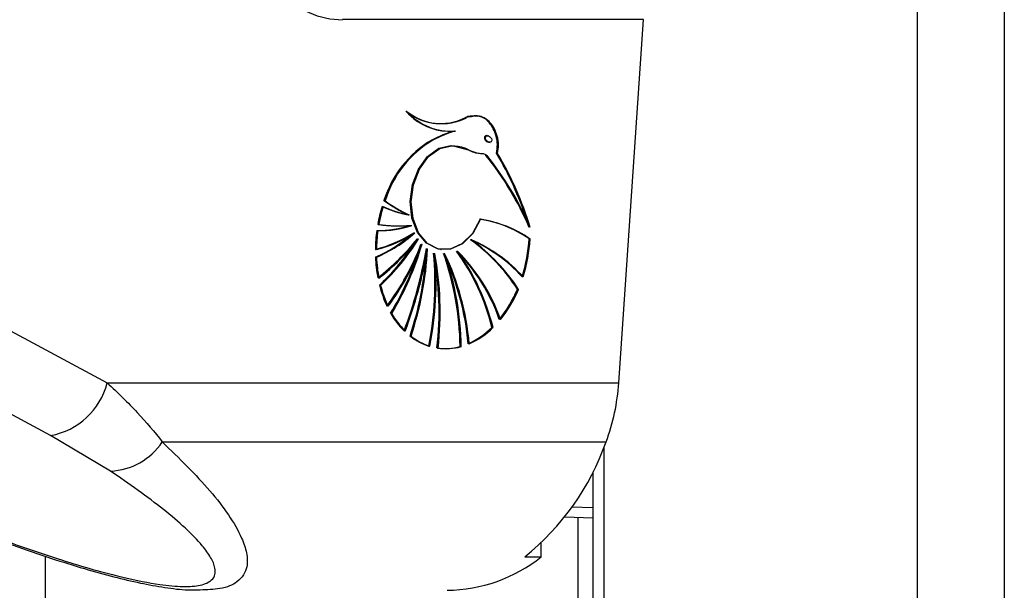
# Model space of a CAD drawing. Header units: millimetres. Extents: x 20 to 22981, y 40 to 19992.
# Tile 125 of 158: x 17539 to 17665, y 5781 to 5854. Entities that reach past the tile are written whole.
import ezdxf

# ---------------------------------------------------------------- set-up
doc = ezdxf.new("R2010")
doc.units = ezdxf.units.MM
doc.header["$LTSCALE"] = 2

msp = doc.modelspace()

# ---------------------------------------------------------------- linework, layer by layer
at = {"color": 8, "linetype": 'Continuous', "lineweight": 25}
for p, q in [((17654.15, 2191.49), (17654.15, 7939.49)), ((17665.22, 7939.49), (17665.22, 2191.49)), ((17614.05, 5799.24), (17614.05, 2191.49)), ((17612.66, 5791.57), (17609.98, 5791.66)), ((17609.06, 5790.42), (17612.66, 5790.28)), ((17610.77, 2780.48), (17610.77, 5790.35)), ((17542.65, 5785.38), (17542.65, 2192.28))]:
    msp.add_line(p, q, dxfattribs=at)
at = {"color": 7, "linetype": 'Continuous', "lineweight": 25}
for p, q in [((17619.13, 5853.93), (17580.66, 5853.93)), ((17615.96, 5807.52), (17619.13, 5853.93)), ((17592.29, 5840.71), (17592.36, 5840.7)), ((17595.01, 5839.7), (17595.08, 5839.69)), ((17592.14, 5838.55), (17592.07, 5838.56)), ((17599.27, 5839.1), (17599.17, 5839.11)), ((17599.36, 5838.27), (17599.51, 5838.25)), ((17600.41, 5836.84), (17600.48, 5836.83)), ((17586.02, 5830.8), (17585.95, 5830.81)), ((17589.11, 5828.99), (17589.18, 5828.98)), ((17589.45, 5827.64), (17589.52, 5827.63)), ((17589.83, 5826.69), (17589.9, 5826.68)), ((17590.3, 5825.93), (17590.37, 5825.92)), ((17597.07, 5825.8), (17597.14, 5825.79)), ((17604.49, 5825.94), (17604.63, 5825.92)), ((17590.75, 5825.25), (17590.82, 5825.24)), ((17591.45, 5824.67), (17591.52, 5824.66)), ((17592.37, 5824.07), (17592.44, 5824.06)), ((17593.21, 5824.56), (17593.28, 5824.55)), ((17593.63, 5824.07), (17593.7, 5824.06)), ((17595.28, 5824.36), (17595.35, 5824.35)), ((17584.94, 5823.58), (17584.87, 5823.59)), ((17527.01, 5820.19), (17550.6, 5807.52)), ((17585.45, 5819.99), (17585.38, 5820)), ((17603.01, 5819.49), (17603.15, 5819.47)), ((17586.88, 5816.41), (17586.81, 5816.42)), ((17599.75, 5814.61), (17599.89, 5814.59)), ((17589.35, 5813.5), (17589.28, 5813.51)), ((17595.74, 5812.16), (17595.81, 5812.15)), ((17550.6, 5807.52), (17615.96, 5807.52)), ((17551.01, 5796.26), (17543.36, 5800.79)), ((17557.63, 5799.98), (17614.34, 5799.98)), ((17612.66, 5796.17), (17612.66, 2191.49)), ((17609.06, 5790.42), (17612.66, 5790.28)), ((17606.06, 5785.29), (17606.06, 5787.09)), ((17603.94, 5785.29), (17606.06, 5785.29))]:
    msp.add_line(p, q, dxfattribs=at)
at = {"color": 7, "linetype": 'Continuous', "lineweight": 25, "flags": 128}
for points in [[(17593.35, 5839.74), (17594.1, 5839.68), (17594.94, 5839.71)], [(17593.14, 5824.57), (17592.78, 5824.64), (17591.37, 5825.37), (17590.24, 5826.72), (17589.53, 5828.56), (17589.3, 5830.68), (17589.58, 5832.86), (17590.35, 5834.85), (17591.51, 5836.46), (17592.95, 5837.5), (17594.5, 5837.85)], [(17598.24, 5828.44), (17597.25, 5826.62), (17595.92, 5825.3), (17594.4, 5824.61), (17592.85, 5824.63), (17591.44, 5825.36), (17590.31, 5826.71), (17589.6, 5828.55), (17589.37, 5830.67), (17589.65, 5832.85), (17590.42, 5834.85), (17591.58, 5836.45), (17593.02, 5837.49), (17594.57, 5837.84)], [(17598.31, 5828.43), (17597.32, 5826.61), (17595.99, 5825.29), (17594.47, 5824.6), (17592.92, 5824.62), (17591.51, 5825.35), (17590.38, 5826.7), (17589.67, 5828.54), (17589.44, 5830.66), (17589.72, 5832.84), (17590.49, 5834.84), (17591.65, 5836.44), (17593.09, 5837.48), (17594.64, 5837.83)], [(17543.36, 5800.79), (17533.12, 5806.28), (17519.78, 5813.45)]]:
    msp.add_lwpolyline(points, dxfattribs=at)
at = {"color": 7, "linetype": 'Continuous', "lineweight": 25}
for centre, radius, start, end in [((17594.48, 5847.37), 7.71, 221.7886, 261.5519), ((17593.25, 5847.71), 7.06, 230.9888, 296.9477), ((17594.46, 5847.23), 7.55, 221.5388, 274.1771), ((17593.32, 5847.7), 7.06, 230.9888, 296.9477), ((17594.53, 5847.22), 7.55, 221.5388, 274.1771), ((17593.22, 5847.74), 7.09, 235.2921, 261.8775), ((17593.14, 5847.89), 7.23, 262.6692, 296.6498), ((17599.29, 5824.73), 15.59, 106.1926, 117.5741), ((17599.36, 5824.72), 15.59, 106.1926, 117.5741), ((17599.43, 5824.72), 15.59, 106.1926, 117.5741), ((17599.02, 5826.78), 13.67, 120.5271, 162.8546), ((17599.09, 5826.77), 13.67, 120.5271, 162.8546), ((17599.16, 5826.76), 13.67, 120.5271, 162.8546), ((17562.91, 5814.7), 43.49, 18.3695, 30.6219), ((17562.67, 5814.53), 43.84, 17.0478, 30.595), ((17562.74, 5814.52), 43.84, 17.0478, 30.595), ((17567.27, 5811.3), 40.57, 23.3661, 38.5739), ((17567.34, 5811.29), 40.57, 23.3661, 38.5739), ((17567.41, 5811.28), 40.57, 23.3661, 38.5739), ((17597.34, 5846.69), 19.54, 234.3536, 244.8797), ((17597.41, 5846.68), 19.54, 234.3536, 244.8797), ((17597.48, 5846.67), 19.54, 234.3536, 244.8797), ((17604.21, 5824.4), 19.35, 162.966, 169.9536), ((17604.28, 5824.39), 19.35, 162.966, 169.9536), ((17604.35, 5824.38), 19.35, 162.966, 169.9536), ((17591.82, 5843.31), 14.58, 245.2181, 259.022), ((17591.89, 5843.3), 14.58, 245.2181, 259.022), ((17591.96, 5843.29), 14.58, 245.2181, 259.022), ((17595.78, 5813.18), 15.45, 55.6961, 81.1293), ((17595.85, 5813.17), 15.45, 55.6961, 81.1293), ((17595.92, 5813.16), 15.45, 55.6961, 81.1293), ((17604.38, 5824.36), 19.53, 172.2558, 179.3472), ((17580.31, 5841.82), 17.83, 284.77, 301.9898), ((17577.47, 5840.64), 18.58, 293.4674, 311.3928), ((17580.38, 5841.81), 17.83, 284.77, 301.9898), ((17577.54, 5840.63), 18.58, 293.4674, 311.3928), ((17604.52, 5824.34), 19.53, 172.2558, 179.3472), ((17580.45, 5841.8), 17.83, 284.77, 301.9898), ((17577.61, 5840.62), 18.58, 293.4674, 311.3928), ((17585.13, 5840.96), 13.97, 269.5843, 287.6755), ((17587.85, 5846.63), 19.04, 261.8582, 274.5904), ((17585.27, 5840.94), 13.97, 269.5843, 287.6755), ((17587.92, 5846.62), 19.04, 261.8582, 274.5904), ((17587.99, 5846.61), 19.04, 261.8582, 274.5904), ((17566.43, 5844.91), 30.43, 308.0198, 321.4447), ((17566.5, 5844.9), 30.43, 308.0198, 321.4447), ((17566.57, 5844.89), 30.43, 308.0198, 321.4447), ((17564.99, 5841.54), 29.66, 313.432, 327.2936), ((17564.94, 5841.64), 29.83, 313.4525, 328.2249), ((17565.01, 5841.63), 29.83, 313.4525, 328.2249), ((17583.4, 5806.85), 23.33, 32.8181, 54.3457), ((17589.51, 5808.33), 19.01, 42.1686, 66.7982), ((17589.58, 5808.32), 19.01, 42.1686, 66.7982), ((17583.47, 5806.84), 23.33, 32.8181, 54.3457), ((17583.54, 5806.83), 23.33, 32.8181, 54.3457), ((17589.65, 5808.31), 19.01, 42.1686, 66.7982), ((17585.01, 5827.01), 19.51, 342.3478, 356.8655), ((17585.08, 5827), 19.51, 342.3478, 356.8655), ((17585.15, 5826.99), 19.51, 342.3478, 356.8655), ((17560.62, 5836.61), 32.14, 323.1414, 339.3064), ((17560.69, 5836.6), 32.14, 323.1414, 339.3064), ((17560.76, 5836.59), 32.14, 323.1414, 339.3064), ((17554.27, 5835.91), 37.93, 329.0818, 342.3853), ((17554.17, 5835.98), 38.12, 329.0996, 343.6435), ((17554.24, 5835.97), 38.12, 329.0996, 343.6435), ((17535.9, 5834.09), 56.27, 339.2659, 350.3756), ((17535.97, 5834.08), 56.27, 339.2659, 350.3756), ((17536.04, 5834.07), 56.27, 339.2659, 350.3756), ((17549.38, 5826.81), 42.06, 341.5622, 356.2613), ((17549.44, 5826.8), 42.07, 341.563, 357.094), ((17549.51, 5826.79), 42.07, 341.563, 357.094), ((17551.05, 5820.26), 41.42, 348.8153, 5.2904), ((17551.12, 5820.25), 41.42, 348.8153, 5.2904), ((17551.19, 5820.24), 41.42, 348.8153, 5.2904), ((17553.24, 5816.61), 39.76, 353.3163, 10.8219), ((17553.31, 5816.6), 39.76, 353.3163, 10.8219), ((17553.38, 5816.59), 39.76, 353.3163, 10.8219), ((17558.59, 5811.73), 37.09, 0.6793, 19.4403), ((17563.06, 5809.54), 33.79, 5.0825, 25.4752), ((17563.13, 5809.54), 33.79, 5.0825, 25.4752), ((17558.66, 5811.72), 37.09, 0.6793, 19.4403), ((17558.73, 5811.71), 37.09, 0.6793, 19.4403), ((17563.2, 5809.53), 33.79, 5.0825, 25.4752), ((17572.39, 5807.82), 28.19, 13.9255, 35.9336), ((17579.04, 5808.13), 22.92, 19.1165, 45.108), ((17579.11, 5808.12), 22.92, 19.1165, 45.108), ((17572.46, 5807.81), 28.19, 13.9255, 35.9336), ((17572.53, 5807.8), 28.19, 13.9255, 35.9336), ((17579.18, 5808.11), 22.92, 19.1165, 45.108), ((17602.79, 5824.3), 17.94, 182.2684, 190.8181), ((17602.86, 5824.29), 17.94, 182.2684, 190.8181), ((17602.93, 5824.28), 17.94, 182.2684, 190.8181), ((17599.6, 5823.56), 14.66, 194.0668, 205.1173), ((17599.67, 5823.55), 14.66, 194.0668, 205.1173), ((17599.75, 5823.54), 14.66, 194.0668, 205.1173), ((17588.49, 5825.57), 15.74, 320.8383, 337.2777), ((17588.56, 5825.56), 15.74, 320.8383, 337.2777), ((17588.63, 5825.55), 15.74, 320.8383, 337.2777), ((17596, 5821.65), 10.58, 209.6827, 225.0588), ((17596.07, 5821.64), 10.58, 209.6827, 225.0588), ((17596.14, 5821.64), 10.58, 209.6827, 225.0588), ((17592.64, 5821.77), 10.09, 293.8025, 314.776), ((17592.71, 5821.76), 10.09, 293.8025, 314.776), ((17592.78, 5821.75), 10.09, 293.8025, 314.776), ((17593.98, 5819.43), 7.56, 231.5358, 252.3471), ((17594.05, 5819.42), 7.56, 231.5358, 252.3471), ((17594.12, 5819.41), 7.56, 231.5358, 252.3471), ((17593.75, 5819.02), 7.11, 261.7644, 285.6609), ((17593.82, 5819.01), 7.11, 261.7644, 285.6609), ((17593.89, 5819), 7.11, 261.7644, 285.6609), ((17541.66, 5809.88), 9.25, 280.5843, 345.2321), ((17589.64, 5809.23), 26.37, 339.4672, 356.2963), ((17550.68, 5804.59), 8.34, 272.2734, 326.4096), ((17583.32, 5810.92), 32.89, 308.8191, 340.5743), ((17593.75, 5800.9), 19.88, 270.8294, 308.2548)]:
    msp.add_arc(centre, radius, start, end, dxfattribs=at)
for centre, major_axis, ratio, start_param, end_param in [((17582.1, 5874.93), (2.83, 20.91), 0.700621, 2.645326, 3.236207), ((17599.19, 5838.7), (-0.306, 0.369), 0.688328, 0.341899, 2.517328), ((17599.19, 5838.7), (-0.306, 0.369), 0.688328, 5.658921, 6.625085)]:
    msp.add_ellipse(centre, major_axis=major_axis, ratio=ratio, start_param=start_param, end_param=end_param, dxfattribs=at)
msp.add_ellipse((17599.33, 5838.68), major_axis=(-0.306, 0.369), ratio=0.688328, dxfattribs=at)
for points, knots in [([(17597.87, 5841.56), (17597.47, 5841.61), (17596.97, 5841.68), (17596.48, 5841.47), (17596.38, 5841.43)], [0, 0, 0, 0, 0.794956, 1, 1, 1, 1]), ([(17600.41, 5836.84), (17600.46, 5837.22), (17600.57, 5837.98), (17600.38, 5839.12), (17599.95, 5840.22), (17599.21, 5841.14), (17598.1, 5841.68), (17597.13, 5841.69), (17596.55, 5841.46), (17596.45, 5841.42)], [0, 0, 0, 0, 0.125845, 0.251052, 0.393403, 0.557567, 0.726466, 0.952102, 1, 1, 1, 1]), ([(17600.48, 5836.83), (17600.53, 5837.21), (17600.64, 5837.96), (17600.4, 5839.42), (17599.64, 5840.92), (17598.14, 5841.78), (17597.06, 5841.53), (17596.52, 5841.41)], [0, 0, 0, 0, 0.125863, 0.251162, 0.500722, 0.749637, 1, 1, 1, 1]), ([(17600.34, 5836.85), (17600.39, 5837.23), (17600.5, 5837.98), (17600.26, 5839.44), (17599.49, 5840.88), (17598.48, 5841.66), (17597.91, 5841.59), (17597.87, 5841.58)], [0, 0, 0, 0, 0.164231, 0.327726, 0.653361, 0.978154, 1, 1, 1, 1]), ([(17594.57, 5837.84), (17595.15, 5837.8), (17596.22, 5837.71), (17597.38, 5836.9), (17598.27, 5836.85), (17598.77, 5836.81), (17598.98, 5836.65), (17599.06, 5836.59)], [0, 0, 0, 0, 0.369936, 0.682977, 0.841031, 0.942257, 1, 1, 1, 1]), ([(17594.64, 5837.83), (17595.49, 5837.64), (17596.71, 5837.35), (17598.03, 5836.82), (17598.73, 5836.84), (17599, 5836.66), (17599.13, 5836.58)], [0, 0, 0, 0, 0.5598891, 0.8057975, 0.903562, 1, 1, 1, 1]), ([(17550.6, 5807.52), (17551.93, 5806.26), (17554.61, 5803.73), (17556.62, 5801.23), (17557.63, 5799.98)], [0, 0, 0, 0, 0.496951, 1, 1, 1, 1]), ([(17514.54, 5796.45), (17516.55, 5795.57), (17520.68, 5793.76), (17526.88, 5791.2), (17532.87, 5788.84), (17538.29, 5786.84), (17543.18, 5785.18), (17547.5, 5783.82), (17551.31, 5782.76), (17554.77, 5781.93), (17557.96, 5781.36), (17560.52, 5781.04), (17561.94, 5781.07), (17562.46, 5781.08)], [0, 0, 0, 0, 0.140409, 0.289294, 0.413942, 0.526838, 0.625475, 0.707551, 0.779599, 0.844238, 0.905064, 0.96571, 1, 1, 1, 1]), ([(17515.53, 5796.26), (17518.8, 5794.84), (17524.95, 5792.18), (17533.14, 5788.95), (17539.69, 5786.57), (17544.38, 5785), (17548.76, 5783.67), (17552.98, 5782.56), (17557.01, 5781.75), (17560.39, 5781.43), (17562.75, 5781.62), (17564.31, 5782.4), (17564.53, 5783.68), (17563.88, 5785.21), (17562.63, 5786.93), (17560.62, 5788.98), (17556.92, 5792.16), (17553.38, 5794.61), (17551.01, 5796.26)], [0, 0, 0, 0, 0.120042, 0.225865, 0.279652, 0.333912, 0.373561, 0.413975, 0.461049, 0.495787, 0.530527, 0.571691, 0.631759, 0.677517, 0.723914, 0.791907, 0.860464, 1, 1, 1, 1])]:
    msp.add_open_spline(points, degree=3, knots=knots, dxfattribs=at)
at = {"color": 8, "linetype": 'Continuous', "lineweight": 25}
msp.add_open_spline([(17557.63, 5799.98), (17559.79, 5797.88), (17563.05, 5794.72), (17566.18, 5790.64), (17567.74, 5787.98), (17568.48, 5785.77), (17568.57, 5783.78), (17567.59, 5782.15), (17565.4, 5781.15), (17563.35, 5781.08), (17562.46, 5781.05)], degree=3, knots=[0, 0, 0, 0, 0.261449, 0.394649, 0.529054, 0.620725, 0.713578, 0.839793, 0.930624, 1, 1, 1, 1], dxfattribs=at)

doc.saveas('drawing.dxf')
